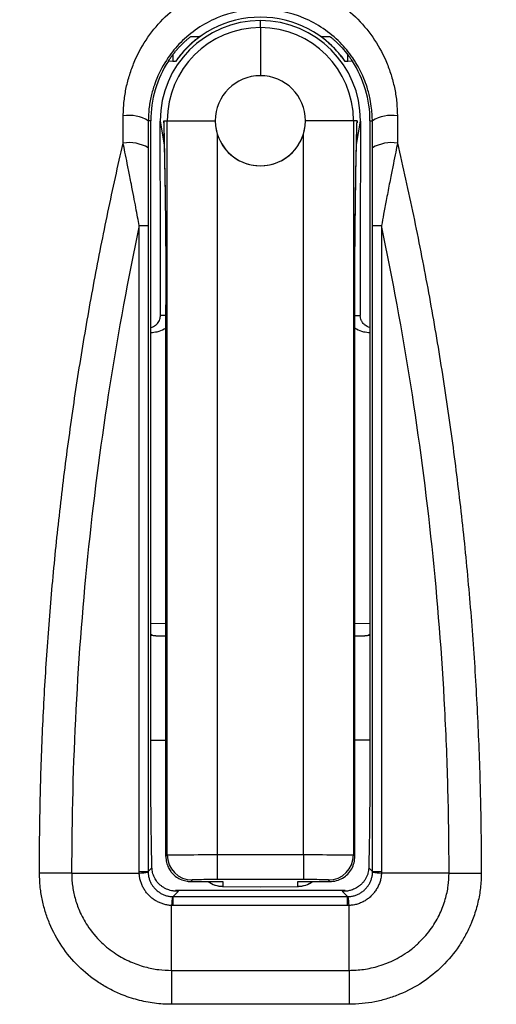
# Model space of a CAD drawing. Header units: millimetres. Extents: x 25 to 1229, y -261 to 1180.
# Tile 103 of 224: x 392 to 401, y 378 to 398. Entities that reach past the tile are written whole.
import ezdxf

# ---------------------------------------------------------------- set-up
doc = ezdxf.new("R2010")
doc.units = ezdxf.units.MM

msp = doc.modelspace()

# ---------------------------------------------------------------- linework, layer by layer
at = {"color": 7, "linetype": 'Continuous', "lineweight": 25}
for p, q in [((396.526, 397.763), (396.526, 397.903)), ((396.526, 397.763), (396.526, 396.803)), ((395.143, 397.588), (395.315, 397.588)), ((397.736, 397.588), (397.908, 397.588)), ((394.776, 397.218), (394.776, 397.088)), ((398.276, 397.088), (398.276, 397.219)), ((394.776, 397.088), (394.688, 397.092)), ((394.833, 397.088), (394.776, 397.088)), ((398.276, 397.088), (398.218, 397.088)), ((398.363, 397.092), (398.276, 397.088)), ((394.337, 395.903), (394.288, 395.903)), ((394.337, 383.517), (394.337, 395.903)), ((394.526, 395.903), (394.526, 395.903)), ((394.526, 395.896), (394.526, 395.897)), ((394.526, 395.895), (394.604, 395.423)), ((394.595, 395.903), (394.665, 395.903)), ((394.665, 381.243), (394.665, 395.903)), ((395.626, 395.903), (395.626, 395.903)), ((397.426, 395.903), (397.426, 395.903)), ((398.386, 395.903), (398.386, 381.243)), ((398.456, 395.903), (398.386, 395.903)), ((398.447, 395.426), (398.525, 395.895)), ((398.456, 395.903), (398.456, 395.858)), ((398.525, 395.903), (398.525, 395.903)), ((398.525, 395.897), (398.525, 395.896)), ((398.714, 395.903), (398.714, 383.517)), ((398.714, 395.903), (398.763, 395.903)), ((395.665, 395.638), (395.665, 381.251)), ((397.386, 381.251), (397.386, 395.638)), ((396.526, 395.003), (396.526, 395.003)), ((394.53, 392.016), (394.53, 394.125)), ((398.521, 394.125), (398.521, 392.016)), ((394.639, 392.225), (394.639, 381.216)), ((394.639, 392.225), (394.639, 392.225)), ((394.639, 381.212), (394.639, 392.225)), ((398.412, 381.216), (398.412, 392.225)), ((394.337, 385.869), (394.639, 385.864)), ((398.412, 385.864), (398.714, 385.869)), ((394.337, 385.633), (394.438, 385.617)), ((394.639, 385.614), (394.438, 385.617)), ((394.438, 385.617), (394.639, 385.614)), ((398.613, 385.617), (398.412, 385.614)), ((398.412, 385.614), (398.613, 385.617)), ((398.613, 385.617), (398.714, 385.633)), ((394.337, 383.534), (394.639, 383.534)), ((398.714, 383.534), (398.412, 383.534)), ((394.639, 381.216), (394.665, 381.243)), ((395.665, 381.251), (397.386, 381.251)), ((395.665, 381.251), (395.665, 380.751)), ((397.386, 381.251), (397.386, 380.751)), ((398.386, 381.243), (398.412, 381.216)), ((392.757, 380.881), (394.106, 380.881)), ((394.284, 380.911), (394.361, 380.988)), ((398.69, 380.988), (398.767, 380.911)), ((400.294, 380.881), (398.945, 380.881)), ((395.165, 380.743), (395.135, 380.712)), ((395.135, 380.712), (395.776, 380.712)), ((397.386, 380.751), (395.665, 380.751)), ((395.776, 380.712), (395.776, 380.616)), ((397.276, 380.712), (397.916, 380.712)), ((397.276, 380.616), (397.276, 380.712)), ((397.916, 380.712), (397.886, 380.743)), ((394.89, 380.517), (394.784, 380.411)), ((398.217, 380.534), (394.834, 380.534)), ((395.767, 380.616), (396.526, 380.603)), ((395.776, 380.616), (396.526, 380.603)), ((396.526, 380.603), (397.284, 380.616)), ((396.526, 380.603), (397.276, 380.616)), ((396.526, 380.603), (396.526, 380.603)), ((398.267, 380.411), (398.161, 380.517)), ((394.754, 378.938), (394.754, 380.233)), ((394.784, 380.233), (394.784, 380.411)), ((394.784, 380.411), (398.267, 380.411)), ((398.267, 380.233), (394.784, 380.233)), ((398.267, 380.233), (398.267, 380.411)), ((398.297, 378.938), (398.297, 380.233)), ((394.754, 378.938), (398.297, 378.938)), ((398.297, 378.26), (394.754, 378.26))]:
    msp.add_line(p, q, dxfattribs=at)
at = {"color": 7, "linetype": 'Continuous', "lineweight": 25, "flags": 128}
for points in [[(394.665, 395.903), (394.687, 395.903), (394.743, 395.903), (394.832, 395.903), (394.95, 395.903), (395.095, 395.903), (395.259, 395.903), (395.438, 395.903), (395.626, 395.903)], [(398.386, 395.903), (398.364, 395.903), (398.308, 395.903), (398.219, 395.903), (398.101, 395.903), (397.956, 395.903), (397.792, 395.903), (397.613, 395.903), (397.426, 395.903)], [(392.757, 380.881), (392.688, 380.881), (392.614, 380.881), (392.537, 380.881), (392.456, 380.881), (392.373, 380.881), (392.288, 380.881), (392.201, 380.88), (392.114, 380.88)], [(394.106, 380.911), (394.145, 380.911), (394.179, 380.911), (394.21, 380.911), (394.235, 380.911), (394.256, 380.911), (394.271, 380.911), (394.28, 380.911), (394.284, 380.911)], [(398.767, 380.911), (398.771, 380.911), (398.78, 380.911), (398.795, 380.911), (398.816, 380.911), (398.841, 380.911), (398.872, 380.911), (398.906, 380.911), (398.946, 380.911)], [(400.294, 380.881), (400.363, 380.881), (400.437, 380.881), (400.514, 380.881), (400.595, 380.881), (400.678, 380.881), (400.763, 380.881), (400.85, 380.88), (400.937, 380.88)], [(394.754, 378.938), (394.754, 378.865), (394.754, 378.788), (394.754, 378.706), (394.754, 378.621), (394.754, 378.533), (394.754, 378.443), (394.754, 378.352), (394.754, 378.26)], [(398.297, 378.938), (398.297, 378.865), (398.297, 378.788), (398.297, 378.706), (398.297, 378.621), (398.297, 378.533), (398.297, 378.443), (398.297, 378.352), (398.297, 378.26)]]:
    msp.add_lwpolyline(points, dxfattribs=at)
at = {"color": 7, "linetype": 'Continuous', "lineweight": 25}
for centre, radius, start, end in [((396.53, 385.463), 22.704, 349.8293, 105.3813), ((396.542, 385.684), 14.993, 349.1087, 90.0238), ((396.526, 385.653), 15, 80.0089, 180), ((396.526, 395.903), 2.067, 35.0076, 144.9924), ((396.526, 395.903), 2, 90, 180), ((396.526, 395.903), 1.86, 90, 180), ((396.526, 395.903), 2, 0, 90), ((396.526, 395.903), 1.86, 0, 90), ((396.526, 395.903), 2.189, 147.0837, 180), ((396.526, 395.903), 2.189, 0, 32.9163), ((396.526, 395.903), 0.9, 90, 270), ((396.526, 395.903), 0.9, 270, 90), ((393.903, 395.27), 0.741, 58.6805, 98.9143), ((399.148, 395.27), 0.741, 81.0857, 121.3195), ((394.528, 395.896), 0.00267, 170.3679, 189.839), ((398.523, 395.896), 0.00267, 350.161, 9.6321), ((396.526, 395.903), 0.9, 197.1014, 270), ((396.526, 395.903), 0.9, 270, 342.8986), ((393.902, 394.703), 0.763, 59.6986, 98.6855), ((399.149, 394.703), 0.763, 81.3145, 120.3014), ((394.128, 406.055), 12.246, 269.8913, 270.7266), ((398.923, 406.055), 12.246, 269.2734, 270.1087), ((395.166, 381.243), 0.5, 180.0204, 269.9796), ((397.885, 381.243), 0.5, 270.0204, 359.9796), ((394.092, 382.102), 1.221, 270.6658, 279.0693), ((398.959, 382.102), 1.221, 260.9306, 269.3343), ((395.776, 381.116), 0.5, 233.9228, 269.0081), ((395.776, 381.116), 0.5, 233.9394, 270.0005), ((397.276, 381.116), 0.5, 269.9995, 306.0606), ((397.276, 381.116), 0.5, 270.9919, 306.0772), ((395.771, 380.864), 0.248, 269.0083, 271.0081), ((397.28, 380.864), 0.248, 268.9919, 270.9917), ((395.976, 380.219), 1.222, 170.9391, 179.3353), ((397.075, 380.219), 1.222, 0.6647, 9.0608)]:
    msp.add_arc(centre, radius, start, end, dxfattribs=at)
for points, knots in [([(418.004, 382.512), (418.021, 382.645), (418.06, 382.939), (418.112, 383.424), (418.159, 383.996), (418.195, 384.654), (418.211, 385.399), (418.199, 386.229), (418.117, 387.724), (417.861, 389.562), (417.208, 392.16), (416.202, 394.775), (414.675, 397.46), (413, 399.655), (411.246, 401.46), (409.425, 402.96), (407.51, 404.222), (405.893, 405.059), (404.638, 405.598), (403.764, 405.929), (402.879, 406.221), (401.985, 406.474), (401.084, 406.689), (400.177, 406.863), (399.266, 406.999), (398.353, 407.095), (397.439, 407.155), (396.83, 407.163), (396.526, 407.167)], [0, 0, 0, 0, 0.010868, 0.024049, 0.039544, 0.057351, 0.077471, 0.099905, 0.124651, 0.198763, 0.24985, 0.341617, 0.424796, 0.499381, 0.564748, 0.628348, 0.690182, 0.75025, 0.775562, 0.800799, 0.825961, 0.851048, 0.87606, 0.900997, 0.925859, 0.950647, 0.975361, 1, 1, 1, 1]), ([(393.789, 396.002), (393.789, 396.046), (393.791, 396.135), (393.801, 396.269), (393.818, 396.401), (393.848, 396.577), (393.902, 396.792), (394.021, 397.127), (394.229, 397.523), (394.567, 397.941), (394.982, 398.288), (395.459, 398.548), (395.981, 398.709), (396.525, 398.764), (397.07, 398.709), (397.592, 398.548), (398.07, 398.288), (398.484, 397.941), (398.822, 397.522), (399.03, 397.127), (399.149, 396.792), (399.213, 396.533), (399.254, 396.269), (399.26, 396.091), (399.263, 396.002)], [0, 0, 0, 0, 0.015707, 0.031382, 0.047059, 0.062774, 0.093945, 0.125095, 0.187699, 0.250073, 0.312537, 0.375116, 0.437381, 0.499978, 0.562372, 0.625111, 0.687611, 0.750064, 0.812349, 0.874938, 0.906074, 0.937242, 0.968623, 1, 1, 1, 1]), ([(398.763, 395.903), (398.762, 395.937), (398.76, 396.02), (398.748, 396.165), (398.718, 396.354), (398.666, 396.554), (398.564, 396.835), (398.396, 397.145), (398.027, 397.593), (397.417, 398.009), (396.526, 398.189), (395.635, 398.009), (395.025, 397.594), (394.656, 397.146), (394.487, 396.835), (394.385, 396.554), (394.327, 396.329), (394.294, 396.105), (394.29, 395.96), (394.288, 395.903)], [0, 0, 0, 0, 0.015063, 0.036085, 0.063059, 0.098605, 0.125508, 0.193202, 0.250668, 0.375285, 0.500037, 0.624514, 0.749224, 0.806728, 0.874484, 0.90139, 0.936949, 0.975174, 1, 1, 1, 1]), ([(394.776, 397.217), (394.791, 397.237), (394.822, 397.277), (394.869, 397.332), (394.914, 397.383), (394.96, 397.429), (395.008, 397.476), (395.056, 397.52), (395.1, 397.557), (395.134, 397.583), (395.14, 397.587), (395.143, 397.588)], [0, 0, 0, 0, 0.10256, 0.202871, 0.301817, 0.400317, 0.499306, 0.62896, 0.749393, 0.878639, 1, 1, 1, 1]), ([(395.315, 397.588), (395.315, 397.588), (395.315, 397.588), (395.311, 397.584), (395.297, 397.572), (395.258, 397.542), (395.195, 397.49), (395.116, 397.418), (395.024, 397.326), (394.924, 397.213), (394.863, 397.13), (394.833, 397.088)], [0, 0, 0, 0, 0.031555, 0.062826, 0.125104, 0.250357, 0.369954, 0.500641, 0.670241, 0.834726, 1, 1, 1, 1]), ([(398.218, 397.088), (398.2, 397.114), (398.164, 397.164), (398.107, 397.235), (398.048, 397.302), (397.988, 397.366), (397.923, 397.43), (397.856, 397.49), (397.793, 397.542), (397.754, 397.572), (397.74, 397.584), (397.736, 397.588), (397.736, 397.588), (397.736, 397.588)], [0, 0, 0, 0, 0.099578, 0.198025, 0.296628, 0.396667, 0.499365, 0.630068, 0.749772, 0.874965, 0.93722, 0.968471, 1, 1, 1, 1]), ([(397.908, 397.588), (397.909, 397.588), (397.911, 397.587), (397.92, 397.58), (397.934, 397.57), (397.958, 397.551), (397.995, 397.52), (398.064, 397.457), (398.16, 397.361), (398.237, 397.265), (398.276, 397.217)], [0, 0, 0, 0, 0.060355, 0.121533, 0.184699, 0.250918, 0.371305, 0.501018, 0.747654, 1, 1, 1, 1]), ([(394.688, 397.092), (394.702, 397.113), (394.73, 397.156), (394.76, 397.196), (394.776, 397.217)], [0, 0, 0, 0, 0.487082, 1, 1, 1, 1]), ([(398.276, 397.217), (398.291, 397.196), (398.321, 397.156), (398.349, 397.113), (398.363, 397.092)], [0, 0, 0, 0, 0.5129175, 1, 1, 1, 1]), ([(394.526, 395.903), (394.526, 395.902), (394.526, 395.899), (394.526, 395.897), (394.526, 395.896)], [0, 0, 0, 0, 0.451361, 1, 1, 1, 1]), ([(394.529, 394.605), (394.528, 394.711), (394.528, 394.818), (394.527, 395.032), (394.527, 395.14), (394.526, 395.464), (394.526, 395.68), (394.526, 395.896)], [0, 0, 0, 0, 0.25, 0.25, 0.5, 0.5, 1, 1, 1, 1]), ([(394.595, 395.903), (394.601, 395.64), (394.613, 395.115), (394.626, 394.357), (394.631, 393.78), (394.633, 393.594)], [0, 0, 0, 0, 0.405658, 0.809208, 1, 1, 1, 1]), ([(398.417, 393.542), (398.421, 393.9), (398.431, 394.848), (398.447, 395.498), (398.456, 395.903)], [0, 0, 0, 0, 0.377426, 1, 1, 1, 1]), ([(398.525, 395.896), (398.525, 395.68), (398.525, 395.464), (398.524, 395.14), (398.524, 395.032), (398.523, 394.818), (398.523, 394.711), (398.522, 394.605)], [0, 0, 0, 0, 0.5, 0.5, 0.75, 0.75, 1, 1, 1, 1]), ([(398.525, 395.896), (398.525, 395.897), (398.525, 395.899), (398.525, 395.901), (398.525, 395.903)], [0, 0, 0, 0, 0.4510812, 1, 1, 1, 1]), ([(394.598, 395.746), (394.607, 395.363), (394.621, 394.766), (394.63, 393.902), (394.633, 393.594)], [0, 0, 0, 0, 0.643415, 1, 1, 1, 1]), ([(398.42, 393.774), (398.423, 394.07), (398.432, 394.862), (398.445, 395.393), (398.454, 395.726)], [0, 0, 0, 0, 0.372967, 1, 1, 1, 1]), ([(392.114, 380.88), (392.115, 381.113), (392.116, 381.577), (392.128, 382.273), (392.146, 382.97), (392.173, 383.667), (392.207, 384.363), (392.248, 385.06), (392.298, 385.756), (392.354, 386.452), (392.419, 387.148), (392.491, 387.844), (392.571, 388.539), (392.658, 389.234), (392.753, 389.928), (392.855, 390.622), (392.965, 391.315), (393.083, 392.008), (393.208, 392.699), (393.341, 393.39), (393.482, 394.08), (393.63, 394.77), (393.734, 395.228), (393.787, 395.457)], [0, 0, 0, 0, 0.047075, 0.094169, 0.141288, 0.188438, 0.235624, 0.282851, 0.330126, 0.377454, 0.42484, 0.472289, 0.519808, 0.567402, 0.615076, 0.662836, 0.710687, 0.758634, 0.806683, 0.854839, 0.903107, 0.951492, 1, 1, 1, 1]), ([(394.105, 393.809), (394.095, 393.864), (394.073, 393.983), (394.038, 394.177), (393.996, 394.397), (393.955, 394.605), (393.913, 394.826), (393.87, 395.04), (393.826, 395.262), (393.799, 395.397), (393.787, 395.457)], [0, 0, 0, 0, 0.100754, 0.217645, 0.350765, 0.500153, 0.594643, 0.750006, 0.890791, 1, 1, 1, 1]), ([(399.264, 395.457), (399.252, 395.397), (399.225, 395.262), (399.18, 395.04), (399.138, 394.825), (399.091, 394.579), (399.042, 394.327), (398.99, 394.051), (398.96, 393.884), (398.946, 393.809)], [0, 0, 0, 0, 0.1093196, 0.2502993, 0.4059273, 0.5004188, 0.6957199, 0.8621956, 1, 1, 1, 1]), ([(399.264, 395.457), (399.319, 395.216), (399.429, 394.735), (399.584, 394.011), (399.73, 393.287), (399.869, 392.561), (399.998, 391.835), (400.12, 391.107), (400.233, 390.379), (400.337, 389.651), (400.434, 388.921), (400.521, 388.192), (400.601, 387.461), (400.672, 386.731), (400.735, 386), (400.789, 385.269), (400.835, 384.537), (400.872, 383.806), (400.901, 383.075), (400.922, 382.343), (400.935, 381.612), (400.936, 381.124), (400.937, 380.88)], [0, 0, 0, 0, 0.0509302, 0.1017255, 0.1523918, 0.2029354, 0.2533621, 0.3036783, 0.3538899, 0.4040033, 0.4540246, 0.5039602, 0.5538163, 0.6035993, 0.6533156, 0.7029715, 0.7525734, 0.8021279, 0.8516413, 0.9011201, 0.9505709, 1, 1, 1, 1]), ([(394.287, 395.361), (394.286, 395.106), (394.285, 394.849), (394.284, 394.331), (394.284, 394.07), (394.284, 393.81)], [0, 0, 0, 0, 0.5, 0.5, 1, 1, 1, 1]), ([(398.767, 393.81), (398.767, 394.07), (398.767, 394.33), (398.766, 394.848), (398.765, 395.105), (398.764, 395.361)], [0, 0, 0, 0, 0.5, 0.5, 1, 1, 1, 1]), ([(394.105, 393.809), (393.884, 392.757), (393.689, 391.697), (393.352, 389.561), (393.21, 388.483), (392.87, 385.24), (392.756, 383.065), (392.757, 380.881)], [0, 0, 0, 0, 0.25, 0.25, 0.5, 0.5, 1, 1, 1, 1]), ([(400.294, 380.881), (400.294, 381.425), (400.287, 381.973), (400.259, 383.063), (400.238, 383.607), (400.153, 385.237), (400.067, 386.321), (399.841, 388.483), (399.699, 389.561), (399.362, 391.697), (399.167, 392.757), (398.946, 393.809)], [0, 0, 0, 0, 0.125, 0.125, 0.25, 0.25, 0.5, 0.5, 0.75, 0.75, 1, 1, 1, 1]), ([(394.633, 393.594), (394.634, 393.475), (394.638, 393.059), (394.639, 392.572), (394.639, 392.225)], [0, 0, 0, 0, 0.286605, 1, 1, 1, 1]), ([(398.412, 392.225), (398.412, 392.676), (398.413, 393.15), (398.417, 393.525), (398.417, 393.542)], [0, 0, 0, 0, 0.954426, 1, 1, 1, 1]), ([(394.337, 391.773), (394.338, 391.773), (394.357, 391.776), (394.391, 391.792), (394.437, 391.82), (394.483, 391.865), (394.513, 391.919), (394.528, 391.977), (394.529, 392.004), (394.53, 392.016)], [0, 0, 0, 0, 0.008958, 0.156521, 0.313285, 0.482627, 0.784867, 0.901857, 1, 1, 1, 1]), ([(394.639, 392.016), (394.62, 392.016), (394.577, 392.016), (394.537, 392.016), (394.532, 392.016), (394.53, 392.016)], [0, 0, 0, 0, 0.297869, 0.662922, 1, 1, 1, 1]), ([(398.412, 392.016), (398.425, 392.016), (398.466, 392.016), (398.511, 392.016), (398.518, 392.016), (398.521, 392.016)], [0, 0, 0, 0, 0.1868016, 0.5934008, 1, 1, 1, 1]), ([(398.714, 391.773), (398.713, 391.773), (398.694, 391.776), (398.66, 391.792), (398.615, 391.82), (398.578, 391.856), (398.555, 391.89), (398.538, 391.926), (398.524, 391.965), (398.522, 391.999), (398.521, 392.016)], [0, 0, 0, 0, 0.0089175, 0.1557209, 0.3116754, 0.4801452, 0.6450487, 0.7303859, 0.8633847, 1, 1, 1, 1]), ([(394.337, 391.672), (394.379, 391.677), (394.472, 391.688), (394.578, 391.722), (394.628, 391.762), (394.639, 391.77)], [0, 0, 0, 0, 0.402958, 0.874057, 1, 1, 1, 1]), ([(398.412, 391.77), (398.423, 391.762), (398.473, 391.722), (398.579, 391.688), (398.672, 391.677), (398.714, 391.672)], [0, 0, 0, 0, 0.126202, 0.597161, 1, 1, 1, 1]), ([(394.438, 385.617), (394.407, 385.618), (394.372, 385.619), (394.341, 385.642), (394.337, 385.645)], [0, 0, 0, 0, 0.86796, 1, 1, 1, 1]), ([(398.714, 385.645), (398.71, 385.642), (398.68, 385.619), (398.644, 385.618), (398.613, 385.617)], [0, 0, 0, 0, 0.13204, 1, 1, 1, 1]), ([(394.361, 380.988), (394.357, 381.117), (394.354, 381.275), (394.348, 381.642), (394.345, 381.85), (394.341, 382.299), (394.339, 382.54), (394.337, 383.028), (394.337, 383.276), (394.337, 383.517)], [0, 0, 0, 0, 0.25, 0.25, 0.5, 0.5, 0.75, 0.75, 1, 1, 1, 1]), ([(398.714, 383.517), (398.714, 383.276), (398.714, 383.028), (398.712, 382.54), (398.71, 382.299), (398.706, 381.85), (398.703, 381.642), (398.697, 381.275), (398.694, 381.117), (398.69, 380.988)], [0, 0, 0, 0, 0.25, 0.25, 0.5, 0.5, 0.75, 0.75, 1, 1, 1, 1]), ([(394.639, 381.216), (394.64, 381.194), (394.641, 381.152), (394.652, 381.092), (394.669, 381.038), (394.689, 380.991), (394.711, 380.95), (394.734, 380.916), (394.776, 380.863), (394.845, 380.8), (394.95, 380.741), (395.028, 380.725), (395.065, 380.717)], [0, 0, 0, 0, 0.095653, 0.184048, 0.265192, 0.339092, 0.40576, 0.465213, 0.517474, 0.689236, 0.849559, 1, 1, 1, 1]), ([(394.665, 381.243), (394.67, 381.244), (394.78, 381.245), (395.149, 381.248), (395.406, 381.25), (395.665, 381.251)], [0, 0, 0, 0, 0.5, 0.5, 1, 1, 1, 1]), ([(397.386, 381.251), (397.645, 381.25), (397.902, 381.248), (398.271, 381.245), (398.381, 381.244), (398.386, 381.243)], [0, 0, 0, 0, 0.5, 0.5, 1, 1, 1, 1]), ([(394.754, 378.26), (394.696, 378.261), (394.581, 378.264), (394.41, 378.281), (394.24, 378.308), (394.073, 378.347), (393.908, 378.397), (393.72, 378.467), (393.512, 378.564), (393.216, 378.739), (392.88, 379.011), (392.548, 379.41), (392.343, 379.79), (392.226, 380.113), (392.162, 380.364), (392.122, 380.621), (392.117, 380.794), (392.114, 380.88)], [0, 0, 0, 0, 0.041934, 0.083538, 0.12499, 0.166467, 0.208148, 0.250208, 0.312486, 0.374736, 0.499874, 0.624528, 0.749321, 0.811686, 0.874228, 0.937256, 1, 1, 1, 1]), ([(392.757, 380.881), (392.758, 380.84), (392.759, 380.757), (392.772, 380.632), (392.793, 380.506), (392.823, 380.379), (392.863, 380.252), (392.936, 380.065), (393.08, 379.798), (393.326, 379.503), (393.626, 379.265), (393.922, 379.105), (394.212, 379.004), (394.488, 378.947), (394.668, 378.941), (394.754, 378.938)], [0, 0, 0, 0, 0.039885, 0.080458, 0.121771, 0.163885, 0.206865, 0.25078, 0.358137, 0.500194, 0.619939, 0.727634, 0.825963, 0.916494, 1, 1, 1, 1]), ([(394.754, 380.233), (394.727, 380.235), (394.675, 380.239), (394.599, 380.257), (394.526, 380.283), (394.456, 380.316), (394.391, 380.356), (394.331, 380.404), (394.277, 380.458), (394.229, 380.519), (394.188, 380.584), (394.155, 380.653), (394.13, 380.726), (394.112, 380.802), (394.108, 380.854), (394.106, 380.881)], [0, 0, 0, 0, 0.078718, 0.156299, 0.23312, 0.309471, 0.385664, 0.462015, 0.538636, 0.614896, 0.691, 0.767251, 0.843956, 0.921414, 1, 1, 1, 1]), ([(394.284, 380.896), (394.286, 380.873), (394.289, 380.828), (394.306, 380.761), (394.331, 380.697), (394.364, 380.637), (394.406, 380.582), (394.454, 380.534), (394.509, 380.492), (394.569, 380.458), (394.633, 380.433), (394.7, 380.416), (394.746, 380.413), (394.769, 380.411)], [0, 0, 0, 0, 0.090635, 0.181322, 0.272062, 0.362856, 0.453705, 0.544609, 0.63557, 0.726589, 0.817666, 0.908803, 1, 1, 1, 1]), ([(394.89, 380.517), (394.865, 380.517), (394.818, 380.517), (394.754, 380.528), (394.7, 380.542), (394.649, 380.562), (394.599, 380.588), (394.534, 380.632), (394.467, 380.696), (394.408, 380.787), (394.371, 380.883), (394.364, 380.954), (394.361, 380.988)], [0, 0, 0, 0, 0.1031358, 0.1931039, 0.269904, 0.3335365, 0.4203626, 0.4995342, 0.6459096, 0.7779905, 0.8959428, 1, 1, 1, 1]), ([(397.916, 380.712), (398.005, 380.712), (398.092, 380.736), (398.245, 380.825), (398.309, 380.89), (398.352, 380.966)], [0, 0, 0, 0, 0.5, 0.5, 1, 1, 1, 1]), ([(398.69, 380.988), (398.689, 380.969), (398.687, 380.93), (398.674, 380.874), (398.655, 380.819), (398.628, 380.764), (398.593, 380.713), (398.551, 380.665), (398.497, 380.617), (398.427, 380.572), (398.347, 380.54), (398.257, 380.518), (398.197, 380.517), (398.161, 380.517)], [0, 0, 0, 0, 0.057793, 0.120084, 0.186927, 0.258366, 0.334439, 0.415174, 0.500597, 0.616575, 0.749294, 0.853382, 1, 1, 1, 1]), ([(398.282, 380.411), (398.305, 380.413), (398.351, 380.416), (398.418, 380.433), (398.482, 380.458), (398.542, 380.492), (398.597, 380.534), (398.645, 380.582), (398.687, 380.637), (398.72, 380.697), (398.745, 380.761), (398.762, 380.828), (398.765, 380.873), (398.767, 380.896)], [0, 0, 0, 0, 0.091195, 0.182331, 0.273407, 0.364425, 0.455385, 0.54629, 0.637139, 0.727933, 0.818674, 0.909363, 1, 1, 1, 1]), ([(398.297, 378.938), (398.345, 378.939), (398.441, 378.941), (398.589, 378.957), (398.741, 378.984), (398.898, 379.025), (399.058, 379.082), (399.22, 379.155), (399.384, 379.247), (399.547, 379.361), (399.744, 379.531), (399.945, 379.766), (400.116, 380.06), (400.224, 380.347), (400.284, 380.62), (400.291, 380.797), (400.294, 380.881)], [0, 0, 0, 0, 0.045803, 0.093676, 0.143703, 0.196005, 0.250738, 0.308166, 0.368646, 0.432618, 0.500675, 0.621569, 0.730177, 0.828828, 0.918647, 1, 1, 1, 1]), ([(398.945, 380.881), (398.943, 380.852), (398.938, 380.796), (398.918, 380.714), (398.888, 380.636), (398.85, 380.562), (398.803, 380.493), (398.748, 380.43), (398.686, 380.375), (398.617, 380.328), (398.543, 380.29), (398.465, 380.261), (398.382, 380.24), (398.326, 380.236), (398.297, 380.233)], [0, 0, 0, 0, 0.085032, 0.168808, 0.251784, 0.334334, 0.416854, 0.499728, 0.582574, 0.665094, 0.747705, 0.83079, 0.914735, 1, 1, 1, 1]), ([(400.937, 380.88), (400.936, 380.831), (400.935, 380.733), (400.922, 380.586), (400.901, 380.44), (400.872, 380.297), (400.835, 380.154), (400.789, 380.014), (400.723, 379.842), (400.627, 379.642), (400.449, 379.347), (400.173, 379.014), (399.772, 378.686), (399.389, 378.485), (399.065, 378.37), (398.814, 378.307), (398.557, 378.268), (398.384, 378.263), (398.297, 378.26)], [0, 0, 0, 0, 0.035923, 0.07158, 0.107086, 0.142558, 0.178111, 0.213862, 0.249925, 0.312284, 0.374619, 0.499787, 0.624363, 0.749323, 0.811673, 0.874243, 0.937247, 1, 1, 1, 1]), ([(395.665, 380.751), (395.607, 380.751), (395.544, 380.751), (395.422, 380.75), (395.363, 380.749), (395.266, 380.748), (395.228, 380.747), (395.178, 380.745), (395.166, 380.744), (395.165, 380.743)], [0, 0, 0, 0, 0.25, 0.25, 0.5, 0.5, 0.75, 0.75, 1, 1, 1, 1]), ([(397.886, 380.743), (397.885, 380.744), (397.873, 380.745), (397.823, 380.747), (397.785, 380.748), (397.688, 380.749), (397.629, 380.75), (397.507, 380.751), (397.444, 380.751), (397.386, 380.751)], [0, 0, 0, 0, 0.25, 0.25, 0.5, 0.5, 0.75, 0.75, 1, 1, 1, 1])]:
    msp.add_open_spline(points, degree=3, knots=knots, dxfattribs=at)
for points in [[(395.143, 397.588), (395.198, 397.588), (395.255, 397.588), (395.315, 397.588)], [(397.736, 397.588), (397.796, 397.588), (397.853, 397.588), (397.908, 397.588)], [(393.787, 395.457), (393.787, 395.638), (393.788, 395.82), (393.789, 396.002)], [(399.263, 396.002), (399.263, 395.82), (399.264, 395.638), (399.264, 395.457)], [(394.288, 395.903), (394.288, 395.722), (394.287, 395.542), (394.287, 395.361)], [(394.526, 395.903), (394.526, 395.9), (394.526, 395.898), (394.526, 395.895)], [(394.596, 395.858), (394.595, 395.873), (394.595, 395.888), (394.595, 395.903)], [(395.626, 395.903), (395.626, 395.813), (395.639, 395.724), (395.665, 395.638)], [(397.386, 395.638), (397.412, 395.724), (397.426, 395.813), (397.426, 395.903)], [(398.456, 395.903), (398.456, 395.888), (398.456, 395.873), (398.456, 395.858)], [(398.525, 395.895), (398.525, 395.898), (398.525, 395.9), (398.525, 395.903)], [(398.764, 395.361), (398.764, 395.542), (398.763, 395.722), (398.763, 395.903)], [(394.53, 394.125), (394.53, 394.288), (394.53, 394.448), (394.529, 394.605)], [(398.522, 394.605), (398.522, 394.448), (398.521, 394.288), (398.521, 394.125)], [(394.106, 380.911), (394.106, 385.21), (394.105, 389.509), (394.105, 393.809)], [(394.284, 393.81), (394.284, 389.51), (394.284, 385.211), (394.284, 380.911)], [(398.767, 380.911), (398.767, 385.211), (398.767, 389.51), (398.767, 393.81)], [(398.946, 393.809), (398.946, 389.509), (398.946, 385.21), (398.946, 380.911)], [(394.639, 381.212), (394.639, 381.213), (394.639, 381.215), (394.639, 381.216)], [(398.352, 380.966), (398.392, 381.041), (398.413, 381.13), (398.412, 381.216)], [(394.106, 380.881), (394.106, 380.891), (394.106, 380.901), (394.106, 380.911)], [(394.284, 380.911), (394.284, 380.906), (394.284, 380.901), (394.284, 380.896)], [(398.767, 380.896), (398.767, 380.901), (398.767, 380.906), (398.767, 380.911)], [(398.946, 380.911), (398.946, 380.901), (398.945, 380.891), (398.945, 380.881)], [(395.065, 380.717), (395.088, 380.713), (395.111, 380.712), (395.135, 380.712)], [(394.784, 380.233), (394.774, 380.233), (394.764, 380.233), (394.754, 380.233)], [(394.769, 380.411), (394.774, 380.411), (394.779, 380.411), (394.784, 380.411)], [(398.267, 380.411), (398.272, 380.411), (398.277, 380.411), (398.282, 380.411)], [(398.297, 380.233), (398.287, 380.233), (398.277, 380.233), (398.267, 380.233)]]:
    msp.add_open_spline(points, degree=3, dxfattribs=at)

doc.saveas('drawing.dxf')
